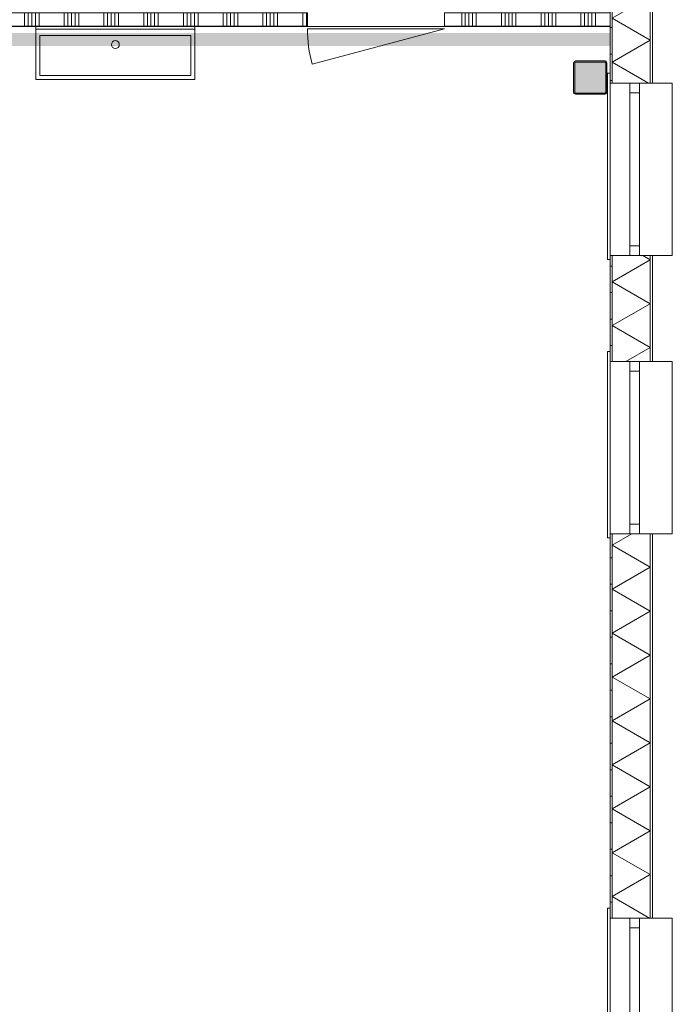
# Model space of a CAD drawing. Header units: millimetres. Extents: x -850 to 154668, y -24973 to 71030.
# Tile 178 of 212: x 57154 to 62080, y 31830 to 39259. Entities that reach past the tile are written whole.
import ezdxf

# ---------------------------------------------------------------- set-up
doc = ezdxf.new("R2010")
doc.units = ezdxf.units.MM
doc.header["$MEASUREMENT"] = 0
for name, color, linetype in [('New_21 Buitenwanden', 7, 'Continuous'), ('New_21 Buitenwanden Doorsnede-arcering', 7, 'Continuous'), ('New_21 Buitenwanden Laagscheidingslijnen', 7, 'Continuous'), ('New_21 Buitenwanden Ramen', 7, 'Continuous'), ('New_22 NC Binnenwanden', 7, 'Continuous'), ('New_22 NC Binnenwanden Deuren', 7, 'Continuous'), ('New_22 NC Binnenwanden Doorsnede-arcering', 7, 'Continuous'), ('New_23 Vloeren', 7, 'Continuous'), ('New_74 Sanitair', 7, 'Continuous'), ('New_Info Wandafwerking aanduiding', 7, 'Continuous'), ('New_Info Wandafwerking aanduiding Doorsnede-arcering', 7, 'Continuous'), ('New_Z Ruimtefuncties Zone omranding', 7, 'Continuous'), ('S-COLS-____-OTLN.RVT S', 7, 'Continuous'), ('S-COLS-____-OTLN.RVT S 2D arcering', 7, 'Continuous')]:
    doc.layers.add(name, color=color, linetype=linetype)
pattern_1 = [(180, (0, 0), (0, 200), [])]

# ---------------------------------------------------------------- blocks, each defined once
blk = doc.blocks.new('Slab_3_2', base_point=(0, 51154.6))
at = {"layer": 'New_23 Vloeren', "color": 1, "linetype": 'Continuous', "lineweight": 0, "flags": 128}
blk.add_lwpolyline([(49780.3, 50378.2), (51080.3, 50378.2), (51080.3, 50230), (61610, 50230), (61610, 30000), (57970, 30000), (57970, 26285), (51410.4, 26285), (51410.4, 30000.1), (49530, 30000.1)], dxfattribs=at)
blk = doc.blocks.new('Wasbak meervoudig 22')
at = {"layer": 'New_74 Sanitair', "color": 1, "linetype": 'Continuous', "lineweight": 0}
for p, q in [((-600, 0), (600, 0)), ((-600, -400), (-600, 0)), ((600, -400), (600, 0)), ((-600, -20), (600, -20)), ((570.6, -70), (-569.4, -70)), ((-569.4, -70), (-569.4, -370)), ((570.6, -370), (570.6, -70)), ((-569.4, -370), (570.6, -370)), ((-600, -400), (600, -400))]:
    blk.add_line(p, q, dxfattribs=at)
blk.add_circle((0.6, -137.2), 30, dxfattribs=at)
blk = doc.blocks.new('*X1191')
at = {"layer": 'New_21 Buitenwanden Doorsnede-arcering', "linetype": 'Continuous', "lineweight": 0, "true_color": 0xe9ebeb}
for points in [[(61912.2, 35246.9), (61912.1, 35246.9), (61912.1, 35096.9), (61912.2, 35096.9)], [(61912.2, 34946.9), (61912.1, 34946.9), (61912.1, 34796.9), (61912.2, 34796.9)], [(61912.2, 34646.9), (61912.1, 34646.9), (61912.1, 34496.9), (61912.2, 34496.9)], [(61912.2, 34346.9), (61912.1, 34346.9), (61912.1, 34196.9), (61912.2, 34196.9)], [(61912.2, 34046.9), (61912.1, 34046.9), (61912.1, 33896.9), (61912.2, 33896.9)], [(61912.2, 33746.9), (61912.1, 33746.9), (61912.1, 33596.9), (61912.2, 33596.9)], [(61912.2, 33446.9), (61912.1, 33446.9), (61912.1, 33296.9), (61912.2, 33296.9)], [(61912.2, 33146.9), (61912.1, 33146.9), (61912.1, 32996.9), (61912.2, 32996.9)], [(61912.2, 32846.9), (61912.1, 32846.9), (61912.1, 32696.9), (61912.2, 32696.9)], [(61912.1, 32546.9), (61912.1, 32479.9), (61912.2, 32479.9), (61912.2, 32546.9)]]:
    blk.add_hatch(color=254, dxfattribs=at).paths.add_polyline_path(points)
blk = doc.blocks.new('*X1192')
at = {"layer": 'New_21 Buitenwanden Doorsnede-arcering', "linetype": 'Continuous', "lineweight": 0, "true_color": 0xe9ebeb}
for points in [[(61912.2, 37346.9), (61912.1, 37346.9), (61912.1, 37196.9), (61912.2, 37196.9)], [(61912.2, 37046.9), (61912.1, 37046.9), (61912.1, 36896.9), (61912.2, 36896.9)], [(61912.1, 36746.9), (61912.1, 36679.9), (61912.2, 36679.9), (61912.2, 36746.9)]]:
    blk.add_hatch(color=254, dxfattribs=at).paths.add_polyline_path(points)
blk = doc.blocks.new('*X1193')
at = {"layer": 'New_21 Buitenwanden Doorsnede-arcering', "linetype": 'Continuous', "lineweight": 0, "true_color": 0xe9ebeb}
for points in [[(61912.2, 39446.9), (61912.1, 39446.9), (61912.1, 39296.9), (61912.2, 39296.9)], [(61912.2, 39146.9), (61912.1, 39146.9), (61912.1, 38996.9), (61912.2, 38996.9)], [(61912.1, 38846.9), (61912.1, 38779.9), (61912.2, 38779.9), (61912.2, 38846.9)]]:
    blk.add_hatch(color=254, dxfattribs=at).paths.add_polyline_path(points)
blk = doc.blocks.new('*X1200')
at = {"layer": 'New_21 Buitenwanden Doorsnede-arcering', "linetype": 'Continuous', "lineweight": 0, "true_color": 0xe9ebeb}
for points in [[(61625.1, 37346.9), (61625, 37346.9), (61625, 37196.9), (61625.1, 37196.9)], [(61625.1, 37046.9), (61625, 37046.9), (61625, 36896.9), (61625.1, 36896.9)], [(61625.1, 36746.9), (61625, 36746.9), (61625, 36679.9), (61625.1, 36679.9)]]:
    blk.add_hatch(color=254, dxfattribs=at).paths.add_polyline_path(points)
blk = doc.blocks.new('*X1202')
at = {"layer": 'New_21 Buitenwanden Doorsnede-arcering', "linetype": 'Continuous', "lineweight": 0, "true_color": 0xe9ebeb}
for points in [[(61625.1, 39446.9), (61625, 39446.9), (61625, 39296.9), (61625.1, 39296.9)], [(61625.1, 39146.9), (61625, 39146.9), (61625, 38996.9), (61625.1, 38996.9)], [(61625.1, 38846.9), (61625, 38846.9), (61625, 38779.9), (61625.1, 38779.9)]]:
    blk.add_hatch(color=254, dxfattribs=at).paths.add_polyline_path(points)
blk = doc.blocks.new('*X1203')
at = {"layer": 'New_21 Buitenwanden Doorsnede-arcering', "linetype": 'Continuous', "lineweight": 0, "true_color": 0xe9ebeb}
for points in [[(61625.1, 35246.9), (61625, 35246.9), (61625, 35096.9), (61625.1, 35096.9)], [(61625.1, 34946.9), (61625, 34946.9), (61625, 34796.9), (61625.1, 34796.9)], [(61625.1, 34646.9), (61625, 34646.9), (61625, 34496.9), (61625.1, 34496.9)], [(61625.1, 34346.9), (61625, 34346.9), (61625, 34196.9), (61625.1, 34196.9)], [(61625.1, 34046.9), (61625, 34046.9), (61625, 33896.9), (61625.1, 33896.9)], [(61625.1, 33746.9), (61625, 33746.9), (61625, 33596.9), (61625.1, 33596.9)], [(61625.1, 33446.9), (61625, 33446.9), (61625, 33296.9), (61625.1, 33296.9)], [(61625.1, 33146.9), (61625, 33146.9), (61625, 32996.9), (61625.1, 32996.9)], [(61625.1, 32846.9), (61625, 32846.9), (61625, 32696.9), (61625.1, 32696.9)], [(61625.1, 32546.9), (61625, 32546.9), (61625, 32479.9), (61625.1, 32479.9)]]:
    blk.add_hatch(color=254, dxfattribs=at).paths.add_polyline_path(points)
blk = doc.blocks.new('*X1207')
at = {"layer": 'New_21 Buitenwanden Doorsnede-arcering', "color": 254, "linetype": 'Continuous', "lineweight": 0, "true_color": 0xe9ebeb}
for p, q in [((61912.1, 39436.5), (61663.6, 39579.9)), ((61912.1, 39436.5), (61625.1, 39270.8)), ((61912.1, 39105.1), (61625.1, 39270.8)), ((61912.1, 39105.1), (61625.1, 38939.4)), ((61901.3, 38779.9), (61625.1, 38939.4))]:
    blk.add_line(p, q, dxfattribs=at)
blk = doc.blocks.new('*X1209')
at = {"layer": 'New_21 Buitenwanden Doorsnede-arcering', "color": 254, "linetype": 'Continuous', "lineweight": 0, "true_color": 0xe9ebeb}
for p, q in [((61912.1, 37448.1), (61625.1, 37282.4)), ((61912.1, 37448.1), (61856.9, 37479.9)), ((61912.1, 37116.7), (61625.1, 37282.4)), ((61912.1, 37116.7), (61625.1, 36951)), ((61912.1, 36785.3), (61625.1, 36951)), ((61912.1, 36785.3), (61729.6, 36679.9))]:
    blk.add_line(p, q, dxfattribs=at)
blk = doc.blocks.new('*X1210')
at = {"layer": 'New_21 Buitenwanden Doorsnede-arcering', "color": 254, "linetype": 'Continuous', "lineweight": 0, "true_color": 0xe9ebeb}
for p, q in [((61774, 35379.9), (61625.1, 35294)), ((61912.1, 35128.3), (61625.1, 35294)), ((61912.1, 35128.3), (61625.1, 34962.6)), ((61912.1, 34796.9), (61625.1, 34962.6)), ((61912.1, 34796.9), (61625.1, 34631.2)), ((61912.1, 34465.5), (61625.1, 34631.2)), ((61912.1, 34465.5), (61625.1, 34299.8)), ((61912.1, 34134.1), (61625.1, 34299.8)), ((61912.1, 34134.1), (61625.1, 33968.4)), ((61912.1, 33802.7), (61625.1, 33968.4)), ((61912.1, 33802.7), (61625.1, 33637)), ((61912.1, 33471.3), (61625.1, 33637)), ((61912.1, 33471.3), (61625.1, 33305.6)), ((61912.1, 33139.9), (61625.1, 33305.6)), ((61912.1, 33139.9), (61625.1, 32974.2)), ((61912.1, 32808.5), (61625.1, 32974.2)), ((61912.1, 32808.5), (61625.1, 32642.8)), ((61907.2, 32479.9), (61625.1, 32642.8))]:
    blk.add_line(p, q, dxfattribs=at)
blk = doc.blocks.new('R1 22_7')
at = {"layer": 'New_21 Buitenwanden Ramen', "color": 1, "linetype": 'Continuous', "lineweight": 0}
for p, q in [((-725, 150.2), (-725, 168.2)), ((-725, 168.2), (680, 168.2)), ((-650, 150.2), (-680, 150.2)), ((-650, 150.2), (-680, 150.2)), ((-650, 135.2), (-650, 150.2)), ((-650, 135.2), (-650, 150.2)), ((650, 135.2), (650, 150.2)), ((650, 135.2), (650, 150.2)), ((650, 150.2), (680, 150.2)), ((650, 150.2), (680, 150.2)), ((680, 168.2), (680, 150.2)), ((-650, 0), (-650, 135.1)), ((-650, 0), (-650, 135.1)), ((650, 0), (650, 135.1)), ((650, 0), (650, 135.1)), ((-650, 0), (-577, 0)), ((-650, -72), (-650, 0)), ((-650, -72), (-650, 0)), ((-577, 0), (-577, -72)), ((-577, 0), (577, 0)), ((577, -72), (577, 0)), ((577, 0), (650, 0)), ((650, -72), (650, 0)), ((650, -72), (650, 0)), ((-577, -72), (-650, -72)), ((-650, -152), (-650, -72)), ((577, -72), (-577, -72)), ((650, -72), (577, -72)), ((650, -152), (650, -72)), ((-650, -170), (-650, -320)), ((650, -320), (650, -170)), ((-650, -320), (650, -320))]:
    blk.add_line(p, q, dxfattribs=at)
at = {"layer": 'New_21 Buitenwanden Ramen', "color": 9, "linetype": 'Continuous', "lineweight": 0}
for p, q in [((-650, 150.2), (650, 150.2)), ((-650, 135.1), (-650, 135.2)), ((-650, 135.1), (-650, 135.2)), ((650, 135.1), (650, 135.2)), ((650, 135.1), (650, 135.2)), ((-650, -170), (-650, -152)), ((650, -170), (650, -152))]:
    blk.add_line(p, q, dxfattribs=at)
blk = doc.blocks.new('Wall_169_2', base_point=(61610, 50230))
at = {"layer": 'New_21 Buitenwanden Doorsnede-arcering', "linetype": 'Continuous', "lineweight": 0, "true_color": 0xe9ebeb}
h = blk.add_hatch(dxfattribs=at)
h.set_pattern_fill('930_Lijnen_vert_200_0002', color=254, style=0, pattern_type=2)
h.set_pattern_definition(pattern_1)
h.paths.add_polyline_path([(61610, 38779.9), (61625, 38779.9), (61625, 39579.9), (61610, 39579.9)])
h = blk.add_hatch(dxfattribs=at)
h.set_pattern_fill('930_Lijnen_vert_200_0002', color=254, style=0, pattern_type=2)
h.set_pattern_definition(pattern_1)
h.paths.add_polyline_path([(61610, 36679.9), (61625, 36679.9), (61625, 37479.9), (61610, 37479.9)])
h = blk.add_hatch(dxfattribs=at)
h.set_pattern_fill('930_Lijnen_vert_200_0002', color=254, style=0, pattern_type=2)
h.set_pattern_definition(pattern_1)
h.paths.add_polyline_path([(61610, 32479.9), (61625, 32479.9), (61625, 35379.9), (61610, 35379.9)])
at = {"layer": 'New_21 Buitenwanden', "color": 8, "linetype": 'Continuous', "lineweight": 0, "true_color": 0x778488}
for p, q in [((61610, 38779.9), (61610, 38809.9)), ((61625, 38779.9), (61610, 38779.9)), ((61625.1, 38779.9), (61625, 38779.9)), ((61760.2, 38779.9), (61625.1, 38779.9)), ((61832.2, 38779.9), (61760.2, 38779.9)), ((61912.2, 38779.9), (61832.2, 38779.9)), ((61930.2, 38779.9), (61912.2, 38779.9)), ((61610, 37479.9), (61610, 37449.9)), ((61625, 37479.9), (61610, 37479.9)), ((61625.1, 37479.9), (61625, 37479.9)), ((61760.2, 37479.9), (61625.1, 37479.9)), ((61832.2, 37479.9), (61760.2, 37479.9)), ((61912.2, 37479.9), (61832.2, 37479.9)), ((61930.2, 37479.9), (61912.2, 37479.9)), ((61610, 36679.9), (61610, 36709.9)), ((61625, 36679.9), (61610, 36679.9)), ((61625.1, 36679.9), (61625, 36679.9)), ((61760.2, 36679.9), (61625.1, 36679.9)), ((61832.2, 36679.9), (61760.2, 36679.9)), ((61912.2, 36679.9), (61832.2, 36679.9)), ((61930.2, 36679.9), (61912.2, 36679.9)), ((61610, 35379.9), (61610, 35349.9)), ((61625, 35379.9), (61610, 35379.9)), ((61625.1, 35379.9), (61625, 35379.9)), ((61760.2, 35379.9), (61625.1, 35379.9)), ((61832.2, 35379.9), (61760.2, 35379.9)), ((61912.2, 35379.9), (61832.2, 35379.9)), ((61930.2, 35379.9), (61912.2, 35379.9)), ((61610, 32479.9), (61610, 32509.9)), ((61625, 32479.9), (61610, 32479.9)), ((61625.1, 32479.9), (61625, 32479.9)), ((61760.2, 32479.9), (61625.1, 32479.9)), ((61832.2, 32479.9), (61760.2, 32479.9)), ((61912.2, 32479.9), (61832.2, 32479.9)), ((61930.2, 32479.9), (61912.2, 32479.9))]:
    blk.add_line(p, q, dxfattribs=at)
at = {"layer": 'New_21 Buitenwanden', "color": 8, "linetype": 'Continuous', "lineweight": 0, "true_color": 0x778488, "flags": 128}
for points in [[(61610, 39579.9), (61610, 38779.9)], [(61930.2, 38779.9), (61930.2, 39579.9)], [(61610, 37479.9), (61610, 36679.9)], [(61930.2, 36679.9), (61930.2, 37479.9)], [(61610, 35379.9), (61610, 32479.9)], [(61930.2, 32479.9), (61930.2, 35379.9)]]:
    blk.add_lwpolyline(points, dxfattribs=at)
at = {"layer": 'New_21 Buitenwanden Laagscheidingslijnen', "color": 8, "linetype": 'Continuous', "lineweight": 0, "true_color": 0x778488}
for p, q in [((61625, 39579.9), (61625, 38779.9)), ((61625.1, 39579.9), (61625.1, 38779.9)), ((61912.1, 38779.9), (61912.1, 39579.9)), ((61912.2, 38779.9), (61912.2, 39579.9)), ((61625, 37479.9), (61625, 36679.9)), ((61625.1, 37479.9), (61625.1, 36679.9)), ((61912.1, 36679.9), (61912.1, 37479.9)), ((61912.2, 36679.9), (61912.2, 37479.9)), ((61625, 35379.9), (61625, 32479.9)), ((61625.1, 35379.9), (61625.1, 32479.9)), ((61912.1, 32479.9), (61912.1, 35379.9)), ((61912.2, 32479.9), (61912.2, 35379.9))]:
    blk.add_line(p, q, dxfattribs=at)
at = {"layer": 'New_21 Buitenwanden', "color": 8, "lineweight": 0, "true_color": 0x778488}
for name in ['*X1207', '*X1202', '*X1193', '*X1209', '*X1200', '*X1192', '*X1210', '*X1203', '*X1191']:
    blk.add_blockref(name, (0, 0), dxfattribs=at)
at = {"layer": 'New_21 Buitenwanden Ramen', "color": 1, "linetype": 'Continuous', "lineweight": 0, "xscale": -1, "zscale": 1000, "rotation": 89.99999999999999}
for p in [(61760.2, 38129.9), (61760.2, 36029.9), (61760.2, 31829.9)]:
    blk.add_blockref('R1 22_7', p, dxfattribs=at)
blk = doc.blocks.new('Column 227[67]_2', base_point=(0.5, 3))
at = {"layer": 'S-COLS-____-OTLN.RVT S 2D arcering', "linetype": 'Continuous', "lineweight": 0, "true_color": 0x778488}
h = blk.add_hatch(color=8, dxfattribs=at)
h.paths.add_polyline_path([(61335.5, 38710.9), (61336.5, 38705.9), (61339.3, 38701.7), (61343.5, 38698.9), (61348.5, 38697.9), (61572.5, 38697.9), (61577.5, 38698.9), (61581.7, 38701.7), (61584.5, 38705.9), (61585.5, 38710.9), (61585.5, 38934.9), (61584.5, 38939.9), (61581.7, 38944.1), (61577.5, 38946.9), (61572.5, 38947.9), (61348.5, 38947.9), (61343.5, 38946.9), (61339.3, 38944.1), (61336.5, 38939.9), (61335.5, 38934.9)])
h.paths.add_polyline_path([(61572.5, 38705.9), (61348.5, 38705.9), (61346.6, 38706.3), (61345, 38707.4), (61343.9, 38709), (61343.5, 38710.9), (61343.5, 38934.9), (61343.9, 38936.8), (61345, 38938.4), (61346.6, 38939.5), (61348.5, 38939.9), (61572.5, 38939.9), (61574.4, 38939.5), (61576.1, 38938.4), (61577.1, 38936.8), (61577.5, 38934.9), (61577.5, 38710.9), (61577.1, 38709), (61576.1, 38707.4), (61574.4, 38706.3)], flags=0)
blk.add_hatch(color=8, dxfattribs=at).paths.add_polyline_path([(61572.5, 38939.9), (61348.5, 38939.9), (61346.6, 38939.5), (61345, 38938.4), (61343.9, 38936.8), (61343.5, 38934.9), (61343.5, 38710.9), (61343.9, 38709), (61345, 38707.4), (61346.6, 38706.3), (61348.5, 38705.9), (61572.5, 38705.9), (61574.4, 38706.3), (61576.1, 38707.4), (61577.1, 38709), (61577.5, 38710.9), (61577.5, 38934.9), (61577.1, 38936.8), (61576.1, 38938.4), (61574.4, 38939.5)])
at = {"layer": 'S-COLS-____-OTLN.RVT S', "color": 1, "linetype": 'Continuous', "lineweight": 0}
for p, q in [((61336.5, 38939.9), (61335.5, 38934.9)), ((61335.5, 38934.9), (61335.5, 38710.9)), ((61339.3, 38944.1), (61336.5, 38939.9)), ((61343.5, 38946.9), (61339.3, 38944.1)), ((61348.5, 38947.9), (61343.5, 38946.9)), ((61343.5, 38934.9), (61343.9, 38936.8)), ((61343.5, 38710.9), (61343.5, 38934.9)), ((61343.9, 38936.8), (61345, 38938.4)), ((61345, 38938.4), (61346.6, 38939.5)), ((61346.6, 38939.5), (61348.5, 38939.9)), ((61572.5, 38947.9), (61348.5, 38947.9)), ((61348.5, 38939.9), (61572.5, 38939.9)), ((61577.5, 38946.9), (61572.5, 38947.9)), ((61572.5, 38939.9), (61574.4, 38939.5)), ((61574.4, 38939.5), (61576.1, 38938.4)), ((61576.1, 38938.4), (61577.1, 38936.8)), ((61577.1, 38936.8), (61577.5, 38934.9)), ((61581.7, 38944.1), (61577.5, 38946.9)), ((61577.5, 38934.9), (61577.5, 38710.9)), ((61584.5, 38939.9), (61581.7, 38944.1)), ((61585.5, 38934.9), (61584.5, 38939.9)), ((61585.5, 38710.9), (61585.5, 38934.9)), ((61335.5, 38710.9), (61336.5, 38705.9)), ((61336.5, 38705.9), (61339.3, 38701.7)), ((61343.9, 38709), (61343.5, 38710.9)), ((61345, 38707.4), (61343.9, 38709)), ((61346.6, 38706.3), (61345, 38707.4)), ((61348.5, 38705.9), (61346.6, 38706.3)), ((61572.5, 38705.9), (61348.5, 38705.9)), ((61574.4, 38706.3), (61572.5, 38705.9)), ((61576.1, 38707.4), (61574.4, 38706.3)), ((61577.1, 38709), (61576.1, 38707.4)), ((61577.5, 38710.9), (61577.1, 38709)), ((61581.7, 38701.7), (61584.5, 38705.9)), ((61584.5, 38705.9), (61585.5, 38710.9)), ((61339.3, 38701.7), (61343.5, 38698.9)), ((61343.5, 38698.9), (61348.5, 38697.9)), ((61348.5, 38697.9), (61572.5, 38697.9)), ((61572.5, 38697.9), (61577.5, 38698.9)), ((61577.5, 38698.9), (61581.7, 38701.7))]:
    blk.add_line(p, q, dxfattribs=at)
blk = doc.blocks.new('*X2713')
at = {"layer": 'New_22 NC Binnenwanden Doorsnede-arcering', "color": 254, "linetype": 'Continuous', "lineweight": 0, "true_color": 0xe9ebeb}
for p, q in [((51517.7, 39230.2), (51517.7, 39309.9)), ((51545.1, 39230.2), (51545.1, 39309.9)), ((51572.6, 39230.2), (51572.6, 39309.9)), ((51600, 39230.2), (51600, 39309.9)), ((51790.3, 39230.2), (51790.3, 39309.9)), ((51817.7, 39230.2), (51817.7, 39309.9)), ((51845.1, 39230.2), (51845.1, 39309.9)), ((51872.6, 39230.2), (51872.6, 39309.9)), ((51900, 39230.2), (51900, 39309.9)), ((52090.3, 39230.2), (52090.3, 39309.9)), ((52117.7, 39230.2), (52117.7, 39309.9)), ((52145.1, 39230.2), (52145.1, 39309.9)), ((52172.6, 39230.2), (52172.6, 39309.9)), ((52200, 39230.2), (52200, 39309.9)), ((52390.3, 39230.2), (52390.3, 39309.9)), ((52417.7, 39230.2), (52417.7, 39309.9)), ((52445.1, 39230.2), (52445.1, 39309.9)), ((52472.6, 39230.2), (52472.6, 39309.9)), ((52500, 39230.2), (52500, 39309.9)), ((52690.3, 39230.2), (52690.3, 39309.9)), ((52717.7, 39230.2), (52717.7, 39309.9)), ((52745.1, 39230.2), (52745.1, 39309.9)), ((52772.6, 39230.2), (52772.6, 39309.9)), ((52800, 39230.2), (52800, 39309.9)), ((52990.3, 39230.2), (52990.3, 39309.9)), ((53017.7, 39230.2), (53017.7, 39309.9)), ((53045.1, 39230.2), (53045.1, 39309.9)), ((53072.6, 39230.2), (53072.6, 39309.9)), ((53100, 39230.2), (53100, 39309.9)), ((53290.3, 39230.2), (53290.3, 39309.9)), ((53317.7, 39230.2), (53317.7, 39309.9)), ((53345.1, 39230.2), (53345.1, 39309.9)), ((53372.6, 39230.2), (53372.6, 39309.9)), ((53400, 39230.2), (53400, 39309.9)), ((53590.3, 39230.2), (53590.3, 39309.9)), ((53617.7, 39230.2), (53617.7, 39309.9)), ((53645.1, 39230.2), (53645.1, 39309.9)), ((53672.6, 39230.2), (53672.6, 39309.9)), ((53700, 39230.2), (53700, 39309.9)), ((53890.3, 39230.2), (53890.3, 39309.9)), ((53917.7, 39230.2), (53917.7, 39309.9)), ((53945.1, 39230.2), (53945.1, 39309.9)), ((53972.6, 39230.2), (53972.6, 39309.9)), ((54000, 39230.2), (54000, 39309.9)), ((54190.3, 39230.2), (54190.3, 39309.9)), ((54217.7, 39230.2), (54217.7, 39309.9)), ((54245.1, 39230.2), (54245.1, 39309.9)), ((54272.6, 39230.2), (54272.6, 39309.9)), ((54300, 39230.2), (54300, 39309.9)), ((54490.3, 39230.2), (54490.3, 39309.9)), ((54517.7, 39230.2), (54517.7, 39309.9)), ((54545.1, 39230.2), (54545.1, 39309.9)), ((54572.6, 39230.2), (54572.6, 39309.9)), ((54600, 39230.2), (54600, 39309.9)), ((54790.3, 39230.2), (54790.3, 39309.9)), ((54817.7, 39230.2), (54817.7, 39309.9)), ((54845.1, 39230.2), (54845.1, 39309.9)), ((54872.6, 39230.2), (54872.6, 39309.9)), ((54900, 39230.2), (54900, 39309.9)), ((55090.3, 39230.2), (55090.3, 39309.9)), ((55117.7, 39230.2), (55117.7, 39309.9)), ((55145.1, 39230.2), (55145.1, 39309.9)), ((55172.6, 39230.2), (55172.6, 39309.9)), ((55200, 39230.2), (55200, 39309.9)), ((51517.7, 39209.9), (51517.7, 39230.2)), ((51545.1, 39209.9), (51545.1, 39230.2)), ((51572.6, 39209.9), (51572.6, 39230.2)), ((51600, 39209.9), (51600, 39230.2)), ((51790.3, 39209.9), (51790.3, 39230.2)), ((51817.7, 39209.9), (51817.7, 39230.2)), ((51845.1, 39209.9), (51845.1, 39230.2)), ((51872.6, 39209.9), (51872.6, 39230.2)), ((51900, 39209.9), (51900, 39230.2)), ((52090.3, 39209.9), (52090.3, 39230.2)), ((52117.7, 39209.9), (52117.7, 39230.2)), ((52145.1, 39209.9), (52145.1, 39230.2)), ((52172.6, 39209.9), (52172.6, 39230.2)), ((52200, 39209.9), (52200, 39230.2)), ((52390.3, 39209.9), (52390.3, 39230.2)), ((52417.7, 39209.9), (52417.7, 39230.2)), ((52445.1, 39209.9), (52445.1, 39230.2)), ((52472.6, 39209.9), (52472.6, 39230.2)), ((52500, 39209.9), (52500, 39230.2)), ((52690.3, 39209.9), (52690.3, 39230.2)), ((52717.7, 39209.9), (52717.7, 39230.2)), ((52745.1, 39209.9), (52745.1, 39230.2)), ((52772.6, 39209.9), (52772.6, 39230.2)), ((52800, 39209.9), (52800, 39230.2)), ((52990.3, 39209.9), (52990.3, 39230.2)), ((53017.7, 39209.9), (53017.7, 39230.2)), ((53045.1, 39209.9), (53045.1, 39230.2)), ((53072.6, 39209.9), (53072.6, 39230.2)), ((53100, 39209.9), (53100, 39230.2)), ((53290.3, 39209.9), (53290.3, 39230.2)), ((53317.7, 39209.9), (53317.7, 39230.2)), ((53345.1, 39209.9), (53345.1, 39230.2)), ((53372.6, 39209.9), (53372.6, 39230.2)), ((53400, 39209.9), (53400, 39230.2)), ((53590.3, 39209.9), (53590.3, 39230.2)), ((53617.7, 39209.9), (53617.7, 39230.2)), ((53645.1, 39209.9), (53645.1, 39230.2)), ((53672.6, 39209.9), (53672.6, 39230.2)), ((53700, 39209.9), (53700, 39230.2)), ((53890.3, 39209.9), (53890.3, 39230.2)), ((53917.7, 39209.9), (53917.7, 39230.2)), ((53945.1, 39209.9), (53945.1, 39230.2)), ((53972.6, 39209.9), (53972.6, 39230.2)), ((54000, 39209.9), (54000, 39230.2)), ((54190.3, 39209.9), (54190.3, 39230.2)), ((54217.7, 39209.9), (54217.7, 39230.2)), ((54245.1, 39209.9), (54245.1, 39230.2)), ((54272.6, 39209.9), (54272.6, 39230.2)), ((54300, 39209.9), (54300, 39230.2)), ((54490.3, 39209.9), (54490.3, 39230.2)), ((54517.7, 39209.9), (54517.7, 39230.2)), ((54545.1, 39209.9), (54545.1, 39230.2)), ((54572.6, 39209.9), (54572.6, 39230.2)), ((54600, 39209.9), (54600, 39230.2)), ((54790.3, 39209.9), (54790.3, 39230.2)), ((54817.7, 39209.9), (54817.7, 39230.2)), ((54845.1, 39209.9), (54845.1, 39230.2)), ((54872.6, 39209.9), (54872.6, 39230.2)), ((54900, 39209.9), (54900, 39230.2)), ((55090.3, 39209.9), (55090.3, 39230.2)), ((55117.7, 39209.9), (55117.7, 39230.2)), ((55145.1, 39209.9), (55145.1, 39230.2)), ((55172.6, 39209.9), (55172.6, 39230.2)), ((55200, 39209.9), (55200, 39230.2))]:
    blk.add_line(p, q, dxfattribs=at)
blk = doc.blocks.new('*X2714')
at = {"layer": 'New_22 NC Binnenwanden Doorsnede-arcering', "color": 254, "linetype": 'Continuous', "lineweight": 0, "true_color": 0xe9ebeb}
for p, q in [((56345.1, 39230.2), (56345.1, 39309.9)), ((56372.6, 39230.2), (56372.6, 39309.9)), ((56400, 39230.2), (56400, 39309.9)), ((56590.3, 39230.2), (56590.3, 39309.9)), ((56617.7, 39230.2), (56617.7, 39309.9)), ((56645.1, 39230.2), (56645.1, 39309.9)), ((56672.6, 39230.2), (56672.6, 39309.9)), ((56700, 39230.2), (56700, 39309.9)), ((56890.3, 39230.2), (56890.3, 39309.9)), ((56917.7, 39230.2), (56917.7, 39309.9)), ((56945.1, 39230.2), (56945.1, 39309.9)), ((56972.6, 39230.2), (56972.6, 39309.9)), ((57000, 39230.2), (57000, 39309.9)), ((57190.3, 39230.2), (57190.3, 39309.9)), ((57217.7, 39230.2), (57217.7, 39309.9)), ((57245.1, 39230.2), (57245.1, 39309.9)), ((57272.6, 39230.2), (57272.6, 39309.9)), ((57300, 39230.2), (57300, 39309.9)), ((57490.3, 39230.2), (57490.3, 39309.9)), ((57517.7, 39230.2), (57517.7, 39309.9)), ((57545.1, 39230.2), (57545.1, 39309.9)), ((57572.6, 39230.2), (57572.6, 39309.9)), ((57600, 39230.2), (57600, 39309.9)), ((57790.3, 39230.2), (57790.3, 39309.9)), ((57817.7, 39230.2), (57817.7, 39309.9)), ((57845.1, 39230.2), (57845.1, 39309.9)), ((57872.6, 39230.2), (57872.6, 39309.9)), ((57900, 39230.2), (57900, 39309.9)), ((58090.3, 39230.2), (58090.3, 39309.9)), ((58117.7, 39230.2), (58117.7, 39309.9)), ((58145.1, 39230.2), (58145.1, 39309.9)), ((58172.6, 39230.2), (58172.6, 39309.9)), ((58200, 39230.2), (58200, 39309.9)), ((58390.3, 39230.2), (58390.3, 39309.9)), ((58417.7, 39230.2), (58417.7, 39309.9)), ((58445.1, 39230.2), (58445.1, 39309.9)), ((58472.6, 39230.2), (58472.6, 39309.9)), ((58500, 39230.2), (58500, 39309.9)), ((58690.3, 39230.2), (58690.3, 39309.9)), ((58717.7, 39230.2), (58717.7, 39309.9)), ((58745.1, 39230.2), (58745.1, 39309.9)), ((58772.6, 39230.2), (58772.6, 39309.9)), ((58800, 39230.2), (58800, 39309.9)), ((58990.3, 39230.2), (58990.3, 39309.9)), ((59017.7, 39230.2), (59017.7, 39309.9)), ((59045.1, 39230.2), (59045.1, 39309.9)), ((59072.6, 39230.2), (59072.6, 39309.9)), ((59100, 39230.2), (59100, 39309.9)), ((59290.3, 39230.2), (59290.3, 39309.9)), ((59317.7, 39230.2), (59317.7, 39309.9)), ((56345.1, 39209.9), (56345.1, 39230.2)), ((56372.6, 39209.9), (56372.6, 39230.2)), ((56400, 39209.9), (56400, 39230.2)), ((56590.3, 39209.9), (56590.3, 39230.2)), ((56617.7, 39209.9), (56617.7, 39230.2)), ((56645.1, 39209.9), (56645.1, 39230.2)), ((56672.6, 39209.9), (56672.6, 39230.2)), ((56700, 39209.9), (56700, 39230.2)), ((56890.3, 39209.9), (56890.3, 39230.2)), ((56917.7, 39209.9), (56917.7, 39230.2)), ((56945.1, 39209.9), (56945.1, 39230.2)), ((56972.6, 39209.9), (56972.6, 39230.2)), ((57000, 39209.9), (57000, 39230.2)), ((57190.3, 39209.9), (57190.3, 39230.2)), ((57217.7, 39209.9), (57217.7, 39230.2)), ((57245.1, 39209.9), (57245.1, 39230.2)), ((57272.6, 39209.9), (57272.6, 39230.2)), ((57300, 39209.9), (57300, 39230.2)), ((57490.3, 39209.9), (57490.3, 39230.2)), ((57517.7, 39209.9), (57517.7, 39230.2)), ((57545.1, 39209.9), (57545.1, 39230.2)), ((57572.6, 39209.9), (57572.6, 39230.2)), ((57600, 39209.9), (57600, 39230.2)), ((57790.3, 39209.9), (57790.3, 39230.2)), ((57817.7, 39209.9), (57817.7, 39230.2)), ((57845.1, 39209.9), (57845.1, 39230.2)), ((57872.6, 39209.9), (57872.6, 39230.2)), ((57900, 39209.9), (57900, 39230.2)), ((58090.3, 39209.9), (58090.3, 39230.2)), ((58117.7, 39209.9), (58117.7, 39230.2)), ((58145.1, 39209.9), (58145.1, 39230.2)), ((58172.6, 39209.9), (58172.6, 39230.2)), ((58200, 39209.9), (58200, 39230.2)), ((58390.3, 39209.9), (58390.3, 39230.2)), ((58417.7, 39209.9), (58417.7, 39230.2)), ((58445.1, 39209.9), (58445.1, 39230.2)), ((58472.6, 39209.9), (58472.6, 39230.2)), ((58500, 39209.9), (58500, 39230.2)), ((58690.3, 39209.9), (58690.3, 39230.2)), ((58717.7, 39209.9), (58717.7, 39230.2)), ((58745.1, 39209.9), (58745.1, 39230.2)), ((58772.6, 39209.9), (58772.6, 39230.2)), ((58800, 39209.9), (58800, 39230.2)), ((58990.3, 39209.9), (58990.3, 39230.2)), ((59017.7, 39209.9), (59017.7, 39230.2)), ((59045.1, 39209.9), (59045.1, 39230.2)), ((59072.6, 39209.9), (59072.6, 39230.2)), ((59100, 39209.9), (59100, 39230.2)), ((59290.3, 39209.9), (59290.3, 39230.2)), ((59317.7, 39209.9), (59317.7, 39230.2))]:
    blk.add_line(p, q, dxfattribs=at)
blk = doc.blocks.new('*X2715')
at = {"layer": 'New_22 NC Binnenwanden Doorsnede-arcering', "color": 254, "linetype": 'Continuous', "lineweight": 0, "true_color": 0xe9ebeb}
for p, q in [((60490.3, 39230.2), (60490.3, 39309.9)), ((60517.7, 39230.2), (60517.7, 39309.9)), ((60545.1, 39230.2), (60545.1, 39309.9)), ((60572.6, 39230.2), (60572.6, 39309.9)), ((60600, 39230.2), (60600, 39309.9)), ((60790.3, 39230.2), (60790.3, 39309.9)), ((60817.7, 39230.2), (60817.7, 39309.9)), ((60845.1, 39230.2), (60845.1, 39309.9)), ((60872.6, 39230.2), (60872.6, 39309.9)), ((60900, 39230.2), (60900, 39309.9)), ((61090.3, 39230.2), (61090.3, 39309.9)), ((61117.7, 39230.2), (61117.7, 39309.9)), ((61145.1, 39230.2), (61145.1, 39309.9)), ((61172.6, 39230.2), (61172.6, 39309.9)), ((61200, 39230.2), (61200, 39309.9)), ((61390.3, 39230.2), (61390.3, 39309.9)), ((61417.7, 39230.2), (61417.7, 39309.9)), ((61445.1, 39230.2), (61445.1, 39309.9)), ((61472.6, 39230.2), (61472.6, 39309.9)), ((61500, 39230.2), (61500, 39309.9)), ((60490.3, 39209.9), (60490.3, 39230.2)), ((60517.7, 39209.9), (60517.7, 39230.2)), ((60545.1, 39209.9), (60545.1, 39230.2)), ((60572.6, 39209.9), (60572.6, 39230.2)), ((60600, 39209.9), (60600, 39230.2)), ((60790.3, 39209.9), (60790.3, 39230.2)), ((60817.7, 39209.9), (60817.7, 39230.2)), ((60845.1, 39209.9), (60845.1, 39230.2)), ((60872.6, 39209.9), (60872.6, 39230.2)), ((60900, 39209.9), (60900, 39230.2)), ((61090.3, 39209.9), (61090.3, 39230.2)), ((61117.7, 39209.9), (61117.7, 39230.2)), ((61145.1, 39209.9), (61145.1, 39230.2)), ((61172.6, 39209.9), (61172.6, 39230.2)), ((61200, 39209.9), (61200, 39230.2)), ((61390.3, 39209.9), (61390.3, 39230.2)), ((61417.7, 39209.9), (61417.7, 39230.2)), ((61445.1, 39209.9), (61445.1, 39230.2)), ((61472.6, 39209.9), (61472.6, 39230.2)), ((61500, 39209.9), (61500, 39230.2))]:
    blk.add_line(p, q, dxfattribs=at)
blk = doc.blocks.new('D1 22_12')
at = {"layer": 'New_22 NC Binnenwanden Deuren', "color": 1, "linetype": 'Continuous', "lineweight": 0}
for q in [(-481.8, 267.6), (-517, 0)]:
    blk.add_line((517, 0), q, dxfattribs=at)
at = {"layer": 'New_22 NC Binnenwanden Deuren', "color": 7, "linetype": 'Continuous', "lineweight": 0}
for p, q in [((-517, -119), (-517, -19)), ((-517, -119), (-517, -19)), ((517, -119), (517, -19)), ((517, -119), (517, -19))]:
    blk.add_line(p, q, dxfattribs=at)
at = {"layer": 'New_22 NC Binnenwanden Deuren', "color": 1, "linetype": 'Continuous', "lineweight": 0}
blk.add_arc((517, 0), 1034, 165, 180, dxfattribs=at)
blk = doc.blocks.new('Wall_539_2', base_point=(51410.4, 39309.9))
at = {"layer": 'New_22 NC Binnenwanden', "color": 8, "linetype": 'Continuous', "lineweight": 0, "true_color": 0x778488}
for p, q in [((55310.3, 39309.9), (55310.3, 39209.9)), ((56344.3, 39309.9), (56344.3, 39209.9)), ((59326, 39309.9), (59326, 39209.9)), ((60360, 39309.9), (60360, 39209.9))]:
    blk.add_line(p, q, dxfattribs=at)
at = {"layer": 'New_22 NC Binnenwanden', "color": 8, "linetype": 'Continuous', "lineweight": 0, "true_color": 0x778488, "flags": 128}
for points in [[(55310.3, 39309.9), (51510.4, 39309.9)], [(51510.4, 39309.9), (51510.4, 39209.9)], [(56660, 39309.9), (56344.3, 39309.9)], [(59326, 39309.9), (56760, 39309.9)], [(61610.5, 39309.9), (60360, 39309.9)], [(61610.5, 39309.9), (61610.5, 39209.9)], [(51510.4, 39209.9), (55310.3, 39209.9)], [(56344.3, 39209.9), (59326, 39209.9)], [(60360, 39209.9), (61610.5, 39209.9)]]:
    blk.add_lwpolyline(points, dxfattribs=at)
at = {"layer": 'New_22 NC Binnenwanden', "color": 8, "lineweight": 0, "true_color": 0x778488}
for name in ['*X2713', '*X2714', '*X2715']:
    blk.add_blockref(name, (0, 0), dxfattribs=at)
at = {"layer": 'New_22 NC Binnenwanden Deuren', "color": 1, "linetype": 'Continuous', "lineweight": 0, "zscale": 1000, "rotation": 180}
blk.add_blockref('D1 22_12', (55827.3, 39190.9), dxfattribs=at)
at = {"layer": 'New_22 NC Binnenwanden Deuren', "color": 1, "linetype": 'Continuous', "lineweight": 0, "xscale": -1, "zscale": 1000, "rotation": 180}
blk.add_blockref('D1 22_12', (59843, 39190.9), dxfattribs=at)
blk = doc.blocks.new('Wall_632_2', base_point=(51589.3, 39109.9))
at = {"layer": 'New_Info Wandafwerking aanduiding Doorsnede-arcering', "linetype": 'Continuous', "lineweight": 0, "true_color": 0x000000}
blk.add_hatch(color=18, dxfattribs=at).paths.add_polyline_path([(51589.3, 39059.9), (61610, 39059.9), (61610, 39159.9), (51589.3, 39159.9)])

msp = doc.modelspace()

# ---------------------------------------------------------------- linework, layer by layer
at = {"layer": 'New_Z Ruimtefuncties Zone omranding', "color": 211, "linetype": 'Continuous', "lineweight": 0, "true_color": 0xffaaff, "flags": 128}
msp.add_lwpolyline([(51510.4, 27710), (51510.4, 26310), (57870, 26310), (57870, 30075), (58845, 30075), (58845, 30075), (59095, 30075), (59095, 30075), (61345, 30075), (61345, 30075), (61610, 30075), (61610, 30000), (61610, 30075), (61610.2, 30075), (61610.2, 39208.9), (57870, 39208.9), (57459.7, 39208.9), (51510.4, 39208.9), (51510.4, 38944.9), (51510.4, 38694.9), (51510.4, 30249.1), (51510.4, 30000.7), (51510.4, 29511.9)], close=True, dxfattribs=at)

# ---------------------------------------------------------------- block references
at = {"layer": 'New_21 Buitenwanden', "color": 8, "lineweight": 0, "true_color": 0x778488}
msp.add_blockref('Wall_169_2', (61610, 50230), dxfattribs=at)
at = {"layer": 'New_22 NC Binnenwanden', "color": 8, "lineweight": 0, "true_color": 0x778488}
msp.add_blockref('Wall_539_2', (51410.4, 39309.9), dxfattribs=at)
at = {"layer": 'New_23 Vloeren', "color": 1, "linetype": 'Continuous', "lineweight": 0}
msp.add_blockref('Slab_3_2', (0, 51154.6), dxfattribs=at)
at = {"layer": 'New_74 Sanitair', "color": 1, "linetype": 'Continuous', "lineweight": 0, "zscale": 1000}
msp.add_blockref('Wasbak meervoudig 22', (57875.4, 39208.9), dxfattribs=at)
at = {"layer": 'New_Info Wandafwerking aanduiding', "color": 1, "lineweight": 0}
msp.add_blockref('Wall_632_2', (51589.3, 39109.9), dxfattribs=at)
at = {"layer": 'S-COLS-____-OTLN.RVT S', "color": 1, "linetype": 'Continuous', "lineweight": 0}
msp.add_blockref('Column 227[67]_2', (0.5, 3), dxfattribs=at)

doc.saveas('drawing.dxf')
